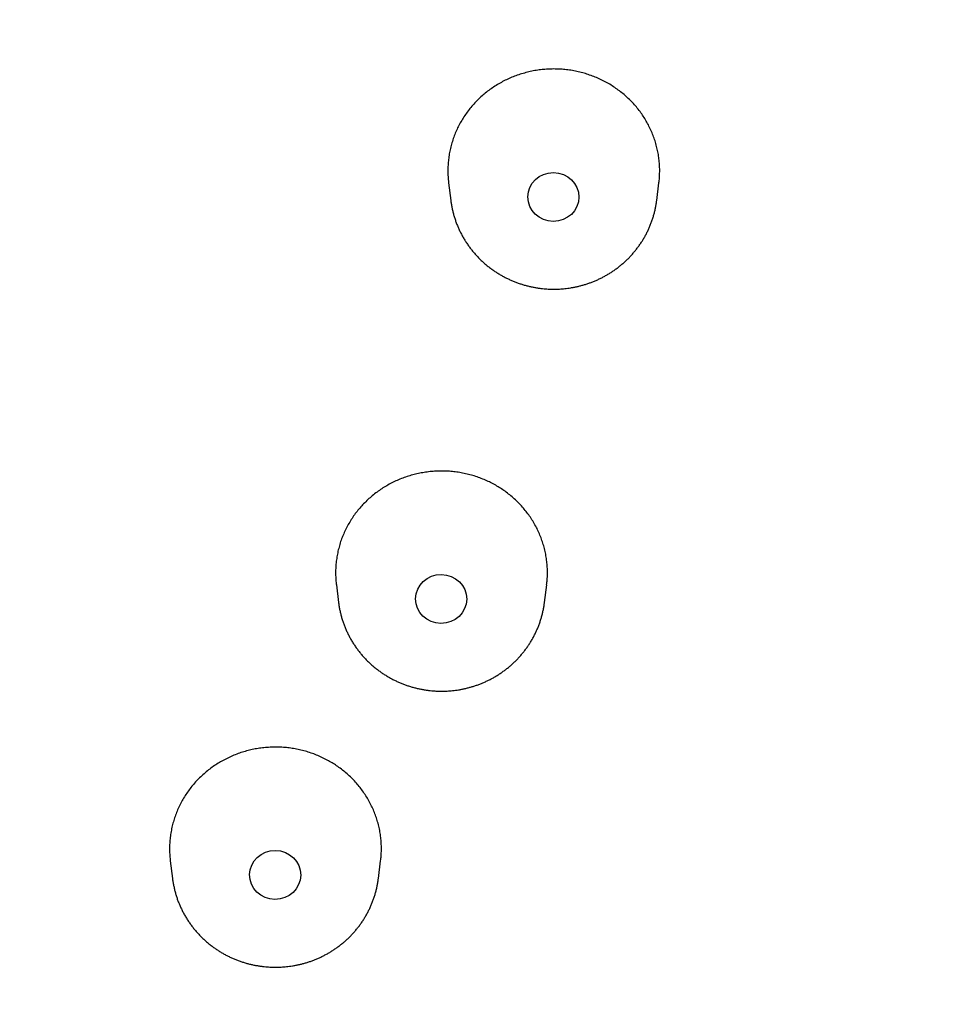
# Model space of a CAD drawing. Header units: millimetres. Extents: x 8 to 486, y 12 to 546.
# Tile 99 of 121: x 283 to 298, y 479 to 495. Entities that reach past the tile are written whole.
import ezdxf

# ---------------------------------------------------------------- set-up
doc = ezdxf.new("R2010")
doc.units = ezdxf.units.MM

msp = doc.modelspace()

# ---------------------------------------------------------------- linework, layer by layer
at = {"color": 7, "linetype": 'Continuous', "lineweight": 30}
for p, q in [((290.088, 492.183), (290.123, 491.907)), ((293.333, 491.907), (293.368, 492.185)), ((288.338, 485.914), (288.372, 485.638)), ((291.583, 485.638), (291.618, 485.915)), ((288.372, 485.639), (288.372, 485.638)), ((291.583, 485.638), (291.583, 485.639)), ((285.748, 481.609), (285.783, 481.333)), ((288.994, 481.333), (289.028, 481.611)), ((285.783, 481.334), (285.783, 481.333)), ((288.994, 481.333), (288.994, 481.335))]:
    msp.add_line(p, q, dxfattribs=at)
for centre, major_axis, ratio in [((291.722, 491.962), (0.398, -0.001), 0.958857), ((289.972, 485.694), (0.398, -0.003), 0.959122), ((287.384, 481.391), (0.398, -0.004), 0.959477)]:
    msp.add_ellipse(centre, major_axis=major_axis, ratio=ratio, dxfattribs=at)
for points, knots in [([(286.672, 456.468), (286.715, 456.485), (286.852, 456.541), (287.084, 456.639), (287.369, 456.76), (287.652, 456.883), (287.935, 457.008), (288.217, 457.135), (288.498, 457.264), (288.778, 457.395), (289.058, 457.528), (289.336, 457.662), (289.614, 457.799), (289.89, 457.937), (290.166, 458.077), (290.441, 458.22), (290.715, 458.364), (290.987, 458.509), (291.259, 458.657), (291.53, 458.807), (291.799, 458.958), (292.068, 459.111), (292.336, 459.266), (292.602, 459.423), (292.867, 459.582), (293.132, 459.742), (293.395, 459.904), (293.657, 460.068), (293.917, 460.234), (294.177, 460.401), (294.436, 460.571), (294.693, 460.742), (294.949, 460.914), (295.204, 461.089), (295.457, 461.265), (295.71, 461.443), (295.961, 461.623), (296.211, 461.804), (296.459, 461.987), (296.706, 462.172), (296.952, 462.358), (297.197, 462.546), (297.44, 462.736), (297.682, 462.928), (297.922, 463.121), (298.161, 463.315), (298.399, 463.511), (298.635, 463.709), (298.87, 463.909), (299.104, 464.11), (299.336, 464.313), (299.566, 464.517), (299.795, 464.723), (300.023, 464.93), (300.249, 465.139), (300.474, 465.349), (300.697, 465.561), (300.919, 465.775), (301.139, 465.99), (301.357, 466.206), (301.574, 466.424), (301.789, 466.643), (302.003, 466.864), (302.215, 467.086), (302.426, 467.31), (302.635, 467.535), (302.842, 467.762), (303.048, 467.99), (303.252, 468.219), (303.454, 468.45), (303.655, 468.682), (303.854, 468.916), (304.051, 469.151), (304.247, 469.387), (304.441, 469.624), (304.633, 469.863), (304.823, 470.103), (305.012, 470.345), (305.199, 470.588), (305.384, 470.832), (305.568, 471.077), (305.749, 471.323), (305.929, 471.571), (306.107, 471.82), (306.284, 472.07), (306.458, 472.322), (306.631, 472.574), (306.801, 472.828), (306.97, 473.083), (307.137, 473.339), (307.303, 473.596), (307.466, 473.854), (307.627, 474.114), (307.787, 474.374), (307.945, 474.636), (308.101, 474.898), (308.254, 475.162), (308.406, 475.427), (308.556, 475.693), (308.705, 475.959), (308.851, 476.227), (308.995, 476.496), (309.137, 476.766), (309.277, 477.037), (309.416, 477.308), (309.552, 477.581), (309.686, 477.855), (309.819, 478.129), (309.949, 478.405), (310.077, 478.681), (310.204, 478.958), (310.328, 479.236), (310.45, 479.515), (310.57, 479.795), (310.689, 480.075), (310.805, 480.357), (310.919, 480.639), (311.031, 480.922), (311.141, 481.206), (311.249, 481.49), (311.355, 481.775), (311.458, 482.061), (311.56, 482.348), (311.66, 482.635), (311.757, 482.923), (311.852, 483.212), (311.946, 483.501), (312.037, 483.791), (312.126, 484.082), (312.213, 484.373), (312.297, 484.665), (312.38, 484.957), (312.46, 485.25), (312.539, 485.543), (312.615, 485.837), (312.689, 486.132), (312.761, 486.427), (312.831, 486.723), (312.898, 487.019), (312.964, 487.315), (313.027, 487.612), (313.088, 487.909), (313.147, 488.207), (313.204, 488.505), (313.258, 488.804), (313.31, 489.103), (313.361, 489.402), (313.409, 489.702), (313.454, 490.002), (313.498, 490.303), (313.539, 490.603), (313.578, 490.904), (313.615, 491.205), (313.65, 491.507), (313.683, 491.809), (313.713, 492.111), (313.741, 492.413), (313.767, 492.715), (313.791, 493.018), (313.812, 493.32), (313.832, 493.623), (313.849, 493.926), (313.863, 494.23), (313.876, 494.533), (313.886, 494.836), (313.895, 495.14), (313.9, 495.443), (313.904, 495.747), (313.906, 496.05), (313.905, 496.354), (313.902, 496.658), (313.897, 496.961), (313.889, 497.265), (313.88, 497.568), (313.868, 497.872), (313.854, 498.175), (313.837, 498.478), (313.819, 498.782), (313.798, 499.085), (313.775, 499.388), (313.75, 499.691), (313.722, 499.993), (313.692, 500.296), (313.66, 500.598), (313.626, 500.9), (313.59, 501.202), (313.551, 501.504), (313.511, 501.805), (313.468, 502.106), (313.422, 502.407), (313.375, 502.708), (313.325, 503.008), (313.273, 503.308), (313.219, 503.607), (313.163, 503.907), (313.105, 504.206), (313.044, 504.504), (312.981, 504.802), (312.916, 505.1), (312.849, 505.397), (312.779, 505.694), (312.708, 505.99), (312.634, 506.286), (312.558, 506.581), (312.48, 506.876), (312.4, 507.17), (312.317, 507.464), (312.232, 507.757), (312.146, 508.05), (312.057, 508.342), (311.966, 508.634), (311.872, 508.925), (311.777, 509.215), (311.679, 509.505), (311.58, 509.794), (311.478, 510.082), (311.374, 510.37), (311.268, 510.657), (311.16, 510.943), (311.05, 511.228), (310.937, 511.513), (310.823, 511.797), (310.706, 512.08), (310.587, 512.363), (310.467, 512.645), (310.344, 512.926), (310.219, 513.206), (310.092, 513.485), (309.963, 513.763), (309.832, 514.041), (309.699, 514.317), (309.564, 514.593), (309.426, 514.868), (309.287, 515.142), (309.146, 515.415), (309.003, 515.687), (308.857, 515.958), (308.71, 516.228), (308.561, 516.497), (308.409, 516.765), (308.256, 517.033), (308.101, 517.299), (307.944, 517.564), (307.785, 517.828), (307.623, 518.091), (307.46, 518.352), (307.295, 518.613), (307.128, 518.873), (306.96, 519.131), (306.789, 519.389), (306.616, 519.645), (306.442, 519.9), (306.265, 520.154), (306.087, 520.407), (305.907, 520.658), (305.724, 520.908), (305.541, 521.157), (305.355, 521.405), (305.167, 521.652), (304.978, 521.897), (304.786, 522.141), (304.593, 522.384), (304.398, 522.625), (304.202, 522.866), (304.003, 523.104), (303.803, 523.342), (303.601, 523.578), (303.397, 523.813), (303.192, 524.046), (302.984, 524.278), (302.775, 524.509), (302.565, 524.738), (302.352, 524.966), (302.138, 525.192), (301.923, 525.417), (301.705, 525.641), (301.486, 525.863), (301.265, 526.083), (301.043, 526.302), (300.819, 526.52), (300.593, 526.736), (300.366, 526.95), (300.137, 527.163), (299.906, 527.375), (299.674, 527.584), (299.44, 527.793), (299.205, 528), (298.968, 528.205), (298.73, 528.408), (298.49, 528.61), (298.249, 528.811), (298.006, 529.009), (297.762, 529.206), (297.516, 529.402), (297.269, 529.595), (297.02, 529.788), (296.77, 529.978), (296.518, 530.167), (296.265, 530.354), (296.01, 530.539), (295.755, 530.723), (295.497, 530.905), (295.239, 531.085), (294.979, 531.263), (294.717, 531.44), (294.454, 531.615), (294.19, 531.788), (293.925, 531.959), (293.658, 532.128), (293.39, 532.296), (293.121, 532.462), (292.851, 532.626), (292.579, 532.788), (292.306, 532.949), (292.031, 533.108), (291.756, 533.264), (291.479, 533.419), (291.201, 533.572), (290.922, 533.723), (290.642, 533.873), (290.36, 534.02), (290.078, 534.165), (289.794, 534.309), (289.509, 534.451), (289.223, 534.59), (288.936, 534.728), (288.648, 534.864), (288.359, 534.998), (288.068, 535.13), (287.777, 535.26), (287.485, 535.388), (287.191, 535.514), (286.897, 535.638), (286.601, 535.76), (286.305, 535.88), (286.007, 535.998), (285.709, 536.114), (285.409, 536.228), (285.109, 536.34), (284.808, 536.45), (284.505, 536.558), (284.202, 536.664), (283.898, 536.768), (283.593, 536.87), (283.287, 536.969), (282.98, 537.067), (282.673, 537.163), (282.364, 537.256), (282.055, 537.348), (281.744, 537.437), (281.433, 537.524), (281.121, 537.609), (280.808, 537.692), (280.494, 537.773), (280.18, 537.852), (279.864, 537.929), (279.548, 538.003), (279.231, 538.076), (278.913, 538.146), (278.594, 538.214), (278.274, 538.28), (277.953, 538.344), (277.632, 538.406), (277.309, 538.465), (276.986, 538.522), (276.661, 538.577), (276.336, 538.63), (276.009, 538.681), (275.682, 538.73), (275.364, 538.774), (275.057, 538.815), (274.761, 538.853), (274.465, 538.889), (274.168, 538.923), (273.872, 538.955), (273.575, 538.985), (273.278, 539.013), (272.981, 539.04), (272.684, 539.064), (272.388, 539.087), (272.091, 539.107), (271.795, 539.126), (271.499, 539.143), (271.204, 539.157), (270.911, 539.17), (270.619, 539.181), (270.331, 539.19), (270.051, 539.198), (269.791, 539.203), (269.567, 539.206), (269.362, 539.208), (269.178, 539.209), (269.054, 539.209), (269, 539.209)], [0, 0, 0, 0, 0.001118, 0.00365, 0.006182, 0.008716, 0.011249, 0.013784, 0.016319, 0.018855, 0.021391, 0.023928, 0.026465, 0.029003, 0.031542, 0.034081, 0.036621, 0.039161, 0.041702, 0.044243, 0.046785, 0.049327, 0.051869, 0.054412, 0.056956, 0.059499, 0.062044, 0.064588, 0.067133, 0.069679, 0.072225, 0.074771, 0.077317, 0.079864, 0.082412, 0.084959, 0.087507, 0.090055, 0.092604, 0.095153, 0.097702, 0.100252, 0.102802, 0.105352, 0.107902, 0.110453, 0.113004, 0.115555, 0.118107, 0.120659, 0.123211, 0.125763, 0.128316, 0.130869, 0.133422, 0.135975, 0.138529, 0.141083, 0.143637, 0.146191, 0.148746, 0.1513, 0.153855, 0.156411, 0.158966, 0.161522, 0.164078, 0.166634, 0.16919, 0.171747, 0.174304, 0.176861, 0.179418, 0.181975, 0.184533, 0.18709, 0.189648, 0.192207, 0.194765, 0.197323, 0.199882, 0.202441, 0.205, 0.20756, 0.210119, 0.212679, 0.215238, 0.217798, 0.220359, 0.222919, 0.22548, 0.22804, 0.230601, 0.233162, 0.235724, 0.238285, 0.240847, 0.243408, 0.24597, 0.248532, 0.251094, 0.253657, 0.256219, 0.258782, 0.261345, 0.263908, 0.266471, 0.269035, 0.271598, 0.274162, 0.276726, 0.27929, 0.281854, 0.284418, 0.286983, 0.289547, 0.292112, 0.294677, 0.297242, 0.299807, 0.302373, 0.304938, 0.307504, 0.31007, 0.312636, 0.315202, 0.317768, 0.320335, 0.322902, 0.325468, 0.328035, 0.330602, 0.333169, 0.335737, 0.338304, 0.340872, 0.34344, 0.346008, 0.348576, 0.351144, 0.353713, 0.356281, 0.35885, 0.361419, 0.363988, 0.366557, 0.369126, 0.371695, 0.374265, 0.376835, 0.379405, 0.381975, 0.384545, 0.387115, 0.389686, 0.392256, 0.394827, 0.397398, 0.399969, 0.40254, 0.405112, 0.407683, 0.410255, 0.412826, 0.415398, 0.41797, 0.420543, 0.423115, 0.425688, 0.42826, 0.430833, 0.433406, 0.435979, 0.438553, 0.441126, 0.4437, 0.446273, 0.448847, 0.451421, 0.453995, 0.45657, 0.459144, 0.461719, 0.464294, 0.466869, 0.469444, 0.472019, 0.474594, 0.47717, 0.479746, 0.482322, 0.484898, 0.487474, 0.49005, 0.492627, 0.495203, 0.49778, 0.500357, 0.502934, 0.505511, 0.508089, 0.510667, 0.513244, 0.515822, 0.5184, 0.520978, 0.523557, 0.526135, 0.528714, 0.531293, 0.533872, 0.536451, 0.539031, 0.54161, 0.54419, 0.54677, 0.54935, 0.55193, 0.55451, 0.557091, 0.559672, 0.562252, 0.564833, 0.567415, 0.569996, 0.572578, 0.575159, 0.577741, 0.580323, 0.582906, 0.585488, 0.588071, 0.590653, 0.593236, 0.595819, 0.598403, 0.600986, 0.60357, 0.606154, 0.608738, 0.611322, 0.613907, 0.616491, 0.619076, 0.621661, 0.624246, 0.626832, 0.629417, 0.632003, 0.634589, 0.637175, 0.639762, 0.642348, 0.644935, 0.647522, 0.650109, 0.652697, 0.655284, 0.657872, 0.66046, 0.663048, 0.665637, 0.668225, 0.670814, 0.673403, 0.675993, 0.678582, 0.681172, 0.683762, 0.686353, 0.688943, 0.691534, 0.694125, 0.696716, 0.699308, 0.701899, 0.704491, 0.707084, 0.709676, 0.712269, 0.714862, 0.717455, 0.720049, 0.722643, 0.725237, 0.727831, 0.730426, 0.733021, 0.735616, 0.738212, 0.740808, 0.743404, 0.746001, 0.748598, 0.751195, 0.753793, 0.75639, 0.758989, 0.761587, 0.764186, 0.766785, 0.769385, 0.771985, 0.774586, 0.777186, 0.779788, 0.782389, 0.784991, 0.787594, 0.790197, 0.7928, 0.795404, 0.798008, 0.800613, 0.803218, 0.805824, 0.80843, 0.811037, 0.813644, 0.816252, 0.818861, 0.82147, 0.824079, 0.826689, 0.8293, 0.831912, 0.834524, 0.837137, 0.83975, 0.842365, 0.84498, 0.847596, 0.850212, 0.85283, 0.855448, 0.858067, 0.860687, 0.863309, 0.865931, 0.868554, 0.871178, 0.873803, 0.87643, 0.879058, 0.881687, 0.884317, 0.886949, 0.889582, 0.892217, 0.894853, 0.897491, 0.900131, 0.902773, 0.905416, 0.908062, 0.91071, 0.91336, 0.916013, 0.918669, 0.921327, 0.923989, 0.926654, 0.929322, 0.931994, 0.93467, 0.937351, 0.940037, 0.942728, 0.945425, 0.948129, 0.950561, 0.952992, 0.955422, 0.957852, 0.960282, 0.96271, 0.965137, 0.967562, 0.969987, 0.972408, 0.974828, 0.977243, 0.979654, 0.982059, 0.984453, 0.986832, 0.989185, 0.991487, 0.993668, 0.995523, 0.996979, 0.998673, 1, 1, 1, 1]), ([(291.728, 493.958), (291.697, 493.957), (291.636, 493.956), (291.545, 493.949), (291.454, 493.937), (291.362, 493.919), (291.271, 493.896), (291.182, 493.869), (291.095, 493.837), (291.012, 493.802), (290.93, 493.761), (290.849, 493.715), (290.771, 493.665), (290.696, 493.611), (290.626, 493.554), (290.559, 493.493), (290.496, 493.429), (290.435, 493.36), (290.379, 493.288), (290.327, 493.213), (290.28, 493.137), (290.238, 493.059), (290.201, 492.978), (290.167, 492.894), (290.139, 492.808), (290.116, 492.721), (290.098, 492.634), (290.086, 492.547), (290.078, 492.458), (290.075, 492.369), (290.079, 492.278), (290.083, 492.216), (290.088, 492.185), (290.088, 492.183)], [0, 0, 0, 0, 0.03278, 0.065585, 0.098365, 0.132097, 0.165857, 0.199589, 0.232369, 0.265174, 0.297954, 0.331687, 0.365446, 0.399179, 0.431958, 0.464763, 0.497543, 0.531275, 0.565034, 0.598766, 0.631545, 0.66435, 0.697129, 0.73086, 0.764619, 0.798351, 0.83113, 0.863934, 0.896713, 0.930444, 0.964202, 0.997933, 1, 1, 1, 1]), ([(293.368, 492.185), (293.368, 492.189), (293.373, 492.223), (293.378, 492.287), (293.381, 492.377), (293.378, 492.467), (293.37, 492.556), (293.356, 492.644), (293.338, 492.73), (293.315, 492.816), (293.286, 492.901), (293.253, 492.986), (293.214, 493.067), (293.171, 493.146), (293.125, 493.222), (293.073, 493.295), (293.017, 493.367), (292.956, 493.435), (292.891, 493.5), (292.824, 493.561), (292.753, 493.617), (292.679, 493.67), (292.601, 493.72), (292.52, 493.765), (292.437, 493.806), (292.352, 493.841), (292.266, 493.872), (292.178, 493.899), (292.088, 493.921), (291.995, 493.938), (291.904, 493.95), (291.815, 493.957), (291.757, 493.957), (291.728, 493.958)], [0, 0, 0, 0, 0.005388, 0.038164, 0.071892, 0.105648, 0.139376, 0.172152, 0.204953, 0.237729, 0.271456, 0.305212, 0.33894, 0.371716, 0.404517, 0.437293, 0.471021, 0.504777, 0.538505, 0.571282, 0.604084, 0.63686, 0.670589, 0.704345, 0.738073, 0.770851, 0.803653, 0.83643, 0.870159, 0.903916, 0.937645, 0.968779, 1, 1, 1, 1]), ([(290.123, 491.906), (290.123, 491.905), (290.125, 491.884), (290.132, 491.844), (290.142, 491.786), (290.155, 491.729), (290.171, 491.672), (290.188, 491.615), (290.208, 491.559), (290.23, 491.504), (290.254, 491.449), (290.28, 491.396), (290.309, 491.343), (290.339, 491.291), (290.372, 491.24), (290.406, 491.19), (290.443, 491.142), (290.481, 491.095), (290.522, 491.049), (290.564, 491.004), (290.609, 490.962), (290.655, 490.92), (290.703, 490.88), (290.751, 490.844), (290.798, 490.81), (290.846, 490.779), (290.894, 490.75), (290.943, 490.722), (290.993, 490.696), (291.044, 490.672), (291.096, 490.65), (291.148, 490.629), (291.202, 490.61), (291.255, 490.593), (291.309, 490.578), (291.364, 490.565), (291.418, 490.554), (291.472, 490.544), (291.525, 490.537), (291.575, 490.532), (291.618, 490.528), (291.657, 490.526), (291.692, 490.525), (291.717, 490.525), (291.728, 490.525)], [0, 0, 0, 0, 0.001664, 0.027285, 0.052949, 0.078659, 0.104416, 0.130222, 0.156079, 0.181989, 0.207955, 0.233977, 0.26006, 0.286205, 0.312416, 0.338695, 0.365046, 0.391473, 0.417979, 0.444571, 0.471253, 0.498033, 0.524918, 0.551917, 0.576208, 0.600503, 0.624798, 0.64909, 0.673377, 0.697655, 0.72192, 0.746165, 0.770382, 0.794558, 0.818674, 0.842699, 0.866578, 0.890207, 0.91335, 0.935353, 0.954293, 0.968841, 0.985555, 1, 1, 1, 1]), ([(291.728, 490.525), (291.749, 490.525), (291.778, 490.525), (291.821, 490.527), (291.857, 490.53), (291.901, 490.534), (291.946, 490.539), (291.994, 490.546), (292.044, 490.555), (292.094, 490.565), (292.145, 490.578), (292.196, 490.592), (292.247, 490.608), (292.298, 490.625), (292.349, 490.645), (292.4, 490.667), (292.451, 490.69), (292.5, 490.715), (292.549, 490.742), (292.598, 490.771), (292.645, 490.802), (292.692, 490.834), (292.737, 490.868), (292.781, 490.904), (292.824, 490.941), (292.866, 490.98), (292.907, 491.02), (292.946, 491.062), (292.983, 491.105), (293.019, 491.15), (293.053, 491.196), (293.086, 491.243), (293.117, 491.291), (293.146, 491.341), (293.174, 491.391), (293.199, 491.443), (293.223, 491.496), (293.244, 491.549), (293.264, 491.604), (293.281, 491.659), (293.297, 491.714), (293.31, 491.771), (293.321, 491.828), (293.329, 491.873), (293.332, 491.899), (293.333, 491.906)], [0, 0, 0, 0, 0.026579, 0.037319, 0.055161, 0.073697, 0.093594, 0.114376, 0.135852, 0.157868, 0.180317, 0.203116, 0.226206, 0.249538, 0.273077, 0.296792, 0.320661, 0.344663, 0.368782, 0.393005, 0.417321, 0.44172, 0.466194, 0.490736, 0.51534, 0.54, 0.564713, 0.589474, 0.61428, 0.639129, 0.664017, 0.688942, 0.713904, 0.7389, 0.763929, 0.788991, 0.814085, 0.83921, 0.864367, 0.889555, 0.914774, 0.940026, 0.96531, 0.990626, 1, 1, 1, 1]), ([(290.804, 487.477), (290.777, 487.491), (290.724, 487.519), (290.641, 487.556), (290.555, 487.59), (290.467, 487.619), (290.376, 487.643), (290.285, 487.662), (290.193, 487.676), (290.102, 487.685), (290.01, 487.689), (289.916, 487.688), (289.822, 487.682), (289.73, 487.671), (289.639, 487.655), (289.55, 487.635), (289.461, 487.61), (289.373, 487.579), (289.287, 487.544), (289.203, 487.504), (289.123, 487.46), (289.045, 487.413), (288.971, 487.36), (288.898, 487.304), (288.829, 487.243), (288.763, 487.179), (288.703, 487.112), (288.646, 487.042), (288.594, 486.97), (288.545, 486.893), (288.5, 486.813), (288.461, 486.732), (288.427, 486.65), (288.397, 486.567), (288.373, 486.481), (288.353, 486.393), (288.339, 486.304), (288.329, 486.215), (288.325, 486.126), (288.327, 486.038), (288.331, 485.967), (288.337, 485.926), (288.339, 485.914)], [0, 0, 0, 0, 0.0250278, 0.0500749, 0.0751028, 0.1008576, 0.1266334, 0.1523882, 0.177416, 0.2024631, 0.227491, 0.2532458, 0.2790216, 0.3047764, 0.3298041, 0.3548511, 0.3798788, 0.4056335, 0.4314092, 0.4571639, 0.4821912, 0.5072379, 0.5322653, 0.5580196, 0.583795, 0.6095493, 0.6345764, 0.6596227, 0.6846497, 0.7104037, 0.7361787, 0.7619327, 0.7869595, 0.8120056, 0.8370324, 0.8627862, 0.8885609, 0.9143147, 0.9393415, 0.9643876, 0.9894144, 1, 1, 1, 1]), ([(291.617, 485.915), (291.62, 485.941), (291.627, 485.996), (291.63, 486.081), (291.629, 486.169), (291.623, 486.257), (291.611, 486.346), (291.594, 486.435), (291.572, 486.522), (291.545, 486.607), (291.514, 486.69), (291.477, 486.771), (291.436, 486.851), (291.389, 486.93), (291.338, 487.005), (291.283, 487.076), (291.225, 487.144), (291.163, 487.21), (291.096, 487.272), (291.025, 487.331), (290.952, 487.385), (290.878, 487.434), (290.829, 487.462), (290.804, 487.477)], [0, 0, 0, 0, 0.042311, 0.089794, 0.137314, 0.184798, 0.233661, 0.282563, 0.331426, 0.37891, 0.426431, 0.473915, 0.522778, 0.571681, 0.620544, 0.668029, 0.71555, 0.763035, 0.811899, 0.860803, 0.909667, 0.954771, 1, 1, 1, 1]), ([(288.372, 485.639), (288.373, 485.637), (288.375, 485.616), (288.381, 485.575), (288.392, 485.517), (288.405, 485.46), (288.42, 485.403), (288.438, 485.346), (288.458, 485.29), (288.48, 485.235), (288.504, 485.18), (288.53, 485.127), (288.558, 485.074), (288.589, 485.022), (288.621, 484.971), (288.656, 484.921), (288.693, 484.873), (288.731, 484.826), (288.772, 484.78), (288.814, 484.735), (288.859, 484.693), (288.905, 484.651), (288.953, 484.611), (289.001, 484.575), (289.048, 484.541), (289.095, 484.51), (289.143, 484.481), (289.193, 484.453), (289.243, 484.427), (289.294, 484.403), (289.346, 484.381), (289.398, 484.36), (289.451, 484.341), (289.505, 484.324), (289.559, 484.309), (289.614, 484.296), (289.668, 484.285), (289.722, 484.275), (289.775, 484.268), (289.825, 484.263), (289.868, 484.259), (289.907, 484.257), (289.942, 484.256), (289.967, 484.256), (289.978, 484.256)], [0, 0, 0, 0, 0.002636, 0.028232, 0.053871, 0.079556, 0.105288, 0.131069, 0.156901, 0.182786, 0.208726, 0.234723, 0.260781, 0.2869, 0.313085, 0.339339, 0.365664, 0.392065, 0.418546, 0.445112, 0.471768, 0.498522, 0.52538, 0.552354, 0.576621, 0.600892, 0.625163, 0.649431, 0.673695, 0.697949, 0.722191, 0.746412, 0.770606, 0.794758, 0.818851, 0.842852, 0.866708, 0.890314, 0.913434, 0.935416, 0.954337, 0.968872, 0.985569, 1, 1, 1, 1]), ([(289.978, 484.256), (289.998, 484.256), (290.027, 484.256), (290.07, 484.258), (290.107, 484.261), (290.151, 484.265), (290.196, 484.27), (290.244, 484.277), (290.293, 484.286), (290.343, 484.296), (290.394, 484.309), (290.445, 484.323), (290.497, 484.339), (290.548, 484.356), (290.599, 484.376), (290.65, 484.398), (290.7, 484.421), (290.75, 484.446), (290.799, 484.473), (290.848, 484.502), (290.895, 484.533), (290.941, 484.565), (290.987, 484.599), (291.031, 484.635), (291.074, 484.672), (291.116, 484.711), (291.156, 484.751), (291.195, 484.793), (291.233, 484.836), (291.269, 484.881), (291.303, 484.927), (291.336, 484.974), (291.367, 485.022), (291.396, 485.072), (291.423, 485.123), (291.449, 485.174), (291.472, 485.227), (291.494, 485.28), (291.514, 485.335), (291.531, 485.39), (291.547, 485.445), (291.56, 485.502), (291.571, 485.559), (291.579, 485.604), (291.582, 485.632), (291.583, 485.639)], [0, 0, 0, 0, 0.026553, 0.037283, 0.055107, 0.073625, 0.093503, 0.114264, 0.135719, 0.157714, 0.18014, 0.202918, 0.225985, 0.249294, 0.27281, 0.296502, 0.320347, 0.344325, 0.368421, 0.39262, 0.416913, 0.441288, 0.465738, 0.490256, 0.514836, 0.539472, 0.564161, 0.588897, 0.613679, 0.638503, 0.663367, 0.688268, 0.713205, 0.738177, 0.763182, 0.788219, 0.813289, 0.838389, 0.863521, 0.888685, 0.91388, 0.939106, 0.964365, 0.989657, 1, 1, 1, 1]), ([(288.214, 483.172), (288.187, 483.186), (288.134, 483.214), (288.051, 483.252), (287.965, 483.285), (287.877, 483.314), (287.786, 483.338), (287.695, 483.357), (287.604, 483.371), (287.513, 483.38), (287.42, 483.384), (287.327, 483.383), (287.233, 483.377), (287.14, 483.367), (287.049, 483.351), (286.96, 483.33), (286.872, 483.305), (286.784, 483.274), (286.697, 483.239), (286.613, 483.199), (286.533, 483.155), (286.456, 483.108), (286.381, 483.056), (286.309, 482.999), (286.239, 482.938), (286.174, 482.874), (286.113, 482.807), (286.057, 482.738), (286.004, 482.665), (285.955, 482.588), (285.911, 482.509), (285.871, 482.428), (285.837, 482.345), (285.808, 482.262), (285.783, 482.176), (285.764, 482.089), (285.749, 481.999), (285.74, 481.91), (285.736, 481.822), (285.737, 481.734), (285.742, 481.663), (285.747, 481.622), (285.749, 481.609)], [0, 0, 0, 0, 0.0250278, 0.0500749, 0.0751028, 0.1008576, 0.1266334, 0.1523882, 0.177416, 0.2024631, 0.227491, 0.2532458, 0.2790216, 0.3047764, 0.329804, 0.3548509, 0.3798785, 0.4056331, 0.4314087, 0.4571633, 0.4821906, 0.5072371, 0.5322644, 0.5580186, 0.5837938, 0.609548, 0.634575, 0.6596213, 0.6846483, 0.7104022, 0.7361771, 0.7619311, 0.786958, 0.8120041, 0.8370311, 0.8627849, 0.8885597, 0.9143136, 0.9393406, 0.964387, 0.989414, 1, 1, 1, 1]), ([(289.028, 481.611), (289.031, 481.637), (289.037, 481.692), (289.041, 481.776), (289.04, 481.864), (289.033, 481.953), (289.022, 482.041), (289.005, 482.13), (288.983, 482.217), (288.956, 482.302), (288.924, 482.385), (288.888, 482.466), (288.846, 482.546), (288.799, 482.625), (288.749, 482.7), (288.694, 482.771), (288.636, 482.839), (288.573, 482.905), (288.506, 482.967), (288.435, 483.026), (288.362, 483.08), (288.289, 483.129), (288.239, 483.157), (288.214, 483.172)], [0, 0, 0, 0, 0.042287, 0.089771, 0.137292, 0.184777, 0.233641, 0.282544, 0.331408, 0.378893, 0.426415, 0.4739, 0.522764, 0.571669, 0.620533, 0.668019, 0.715541, 0.763027, 0.811892, 0.860797, 0.909662, 0.954768, 1, 1, 1, 1]), ([(285.783, 481.334), (285.783, 481.332), (285.785, 481.311), (285.792, 481.27), (285.803, 481.213), (285.816, 481.155), (285.831, 481.098), (285.848, 481.041), (285.868, 480.985), (285.89, 480.93), (285.914, 480.876), (285.94, 480.822), (285.969, 480.769), (285.999, 480.717), (286.032, 480.666), (286.066, 480.617), (286.103, 480.568), (286.142, 480.521), (286.182, 480.475), (286.225, 480.431), (286.269, 480.388), (286.315, 480.347), (286.363, 480.307), (286.411, 480.27), (286.459, 480.236), (286.506, 480.205), (286.554, 480.176), (286.603, 480.148), (286.653, 480.122), (286.704, 480.098), (286.756, 480.076), (286.809, 480.055), (286.862, 480.036), (286.915, 480.019), (286.97, 480.004), (287.024, 479.991), (287.078, 479.98), (287.133, 479.971), (287.186, 479.963), (287.235, 479.958), (287.278, 479.955), (287.317, 479.953), (287.353, 479.951), (287.377, 479.951), (287.388, 479.951)], [0, 0, 0, 0, 0.002636, 0.028232, 0.053871, 0.079556, 0.105288, 0.131069, 0.156901, 0.182786, 0.208726, 0.234723, 0.260781, 0.2869, 0.313085, 0.339339, 0.365664, 0.392065, 0.418546, 0.445112, 0.471768, 0.498522, 0.52538, 0.552354, 0.576621, 0.600892, 0.625163, 0.649431, 0.673695, 0.697949, 0.722191, 0.746412, 0.770606, 0.794758, 0.818851, 0.842852, 0.866708, 0.890314, 0.913434, 0.935416, 0.954337, 0.968872, 0.985569, 1, 1, 1, 1]), ([(287.388, 479.951), (287.409, 479.951), (287.438, 479.952), (287.481, 479.954), (287.517, 479.956), (287.561, 479.96), (287.607, 479.965), (287.655, 479.972), (287.704, 479.981), (287.754, 479.992), (287.805, 480.004), (287.856, 480.018), (287.907, 480.034), (287.959, 480.052), (288.01, 480.071), (288.061, 480.093), (288.111, 480.116), (288.161, 480.142), (288.21, 480.169), (288.258, 480.197), (288.305, 480.228), (288.352, 480.26), (288.397, 480.294), (288.442, 480.33), (288.485, 480.367), (288.526, 480.406), (288.567, 480.446), (288.606, 480.488), (288.643, 480.531), (288.679, 480.576), (288.714, 480.622), (288.746, 480.669), (288.777, 480.718), (288.807, 480.767), (288.834, 480.818), (288.859, 480.869), (288.883, 480.922), (288.904, 480.976), (288.924, 481.03), (288.942, 481.085), (288.957, 481.141), (288.971, 481.197), (288.982, 481.254), (288.989, 481.3), (288.993, 481.327), (288.993, 481.335)], [0, 0, 0, 0, 0.026553, 0.037283, 0.055107, 0.073625, 0.093503, 0.114264, 0.135719, 0.157714, 0.18014, 0.202918, 0.225985, 0.249294, 0.27281, 0.296502, 0.320347, 0.344325, 0.368421, 0.39262, 0.416913, 0.441288, 0.465738, 0.490256, 0.514836, 0.539472, 0.564161, 0.588897, 0.613679, 0.638503, 0.663367, 0.688268, 0.713205, 0.738177, 0.763182, 0.788219, 0.813289, 0.838389, 0.863521, 0.888685, 0.91388, 0.939106, 0.964365, 0.989657, 1, 1, 1, 1])]:
    msp.add_open_spline(points, degree=3, knots=knots, dxfattribs=at)

doc.saveas('drawing.dxf')
